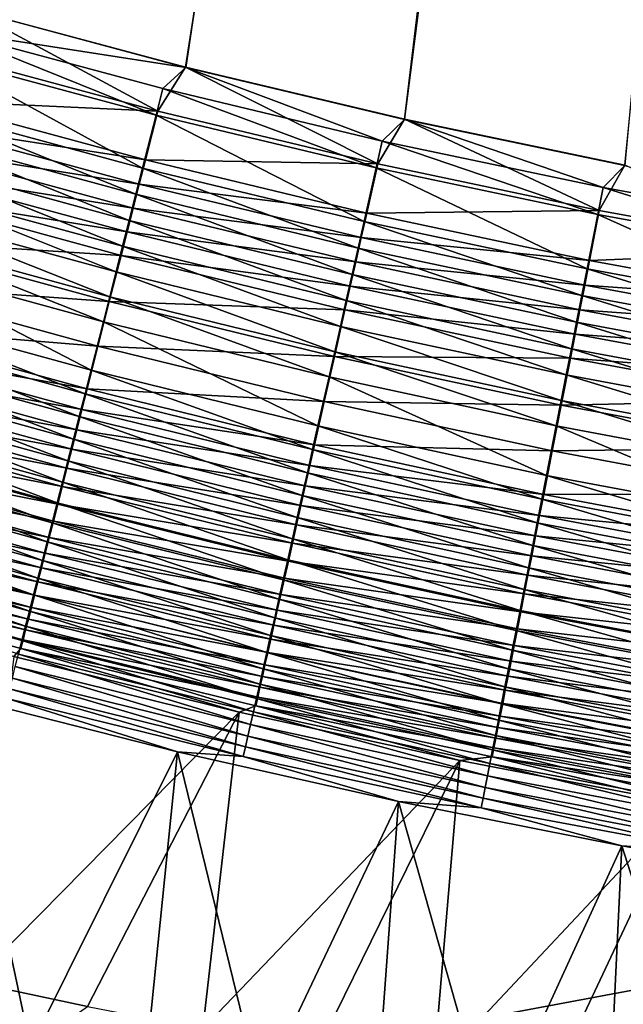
# Model space of a CAD drawing. Header units: metres. Extents: x 0 to 1400, y -1400 to 0.
# Tile 64 of 256: x 552 to 584, y -1188 to -1135. Entities that reach past the tile are written whole.
import ezdxf

# ---------------------------------------------------------------- set-up
doc = ezdxf.new("R2010")
doc.units = ezdxf.units.M

msp = doc.modelspace()

# ---------------------------------------------------------------- linework, layer by layer
at = {"layer": 'None'}
for points in [[(548.918823, -1134.357056, -500.477753), (560.711853, -1137.509033, -500.477753), (627.612122, -711.903931, -500.477753)], [(560.718201, -1137.519531, -503.477753), (548.928528, -1134.362915, -503.477753), (624.214722, -711.682922, -503.477753)], [(627.612122, -711.903931, -500.477753), (560.711853, -1137.509033, -500.477753), (572.588623, -1140.332764, -500.477753)], [(624.214722, -711.682922, -503.477753), (572.591492, -1140.344971, -503.477753), (560.718201, -1137.519531, -503.477753)], [(572.588623, -1140.332764, -500.477753), (584.539551, -1142.827271, -500.477753), (627.612122, -711.903931, -500.477753)], [(584.539307, -1142.837402, -503.477753), (572.591492, -1140.344971, -503.477753), (624.214722, -711.682922, -503.477753)], [(559.200439, -1139.894043, -500.370422), (548.918823, -1134.357056, -500.477753), (547.353699, -1136.705688, -500.371521)], [(548.928528, -1134.362915, -503.477753), (560.718201, -1137.519531, -503.477753), (547.666809, -1135.494629, -503.449219)], [(560.711853, -1137.509033, -500.477753), (548.918823, -1134.357056, -500.477753), (559.200439, -1139.894043, -500.370422)], [(559.110962, -1140.109985, -503.361267), (547.261047, -1136.918335, -503.362457), (547.666809, -1135.494629, -503.449219)], [(547.666809, -1135.494629, -503.449219), (560.718201, -1137.519531, -503.477753), (559.478455, -1138.668457, -503.448914)], [(559.110962, -1140.109985, -503.361267), (547.666809, -1135.494629, -503.449219), (559.478455, -1138.668457, -503.448914)], [(547.353699, -1136.705688, -500.371521), (546.610413, -1139.319092, -500.052094), (559.200439, -1139.894043, -500.370422)], [(558.378601, -1142.9823, -503.010895), (546.452393, -1139.755249, -503.015656), (547.261047, -1136.918335, -503.362457)], [(558.378601, -1142.9823, -503.010895), (547.261047, -1136.918335, -503.362457), (559.110962, -1140.109985, -503.361267)], [(571.139343, -1142.754883, -500.369263), (560.711853, -1137.509033, -500.477753), (559.200439, -1139.894043, -500.370422)], [(560.718201, -1137.519531, -503.477753), (571.381531, -1141.515625, -503.448608), (559.478455, -1138.668457, -503.448914)], [(572.588623, -1140.332764, -500.477753), (560.711853, -1137.509033, -500.477753), (571.139343, -1142.754883, -500.369263)], [(560.718201, -1137.519531, -503.477753), (572.591492, -1140.344971, -503.477753), (571.381531, -1141.515625, -503.448608)], [(571.052795, -1142.974243, -503.359985), (559.110962, -1140.109985, -503.361267), (559.478455, -1138.668457, -503.448914)], [(559.478455, -1138.668457, -503.448914), (571.381531, -1141.515625, -503.448608), (571.052795, -1142.974243, -503.359985)], [(546.610413, -1139.319092, -500.052094), (546.241516, -1140.616333, -499.813202), (558.527527, -1142.540161, -500.047699)], [(546.610413, -1139.319092, -500.052094), (558.527527, -1142.540161, -500.047699), (559.200439, -1139.894043, -500.370422)], [(546.452393, -1139.755249, -503.015656), (558.015076, -1144.407959, -502.748901), (546.051025, -1141.163452, -502.756317)], [(558.015076, -1144.407959, -502.748901), (546.452393, -1139.755249, -503.015656), (558.378601, -1142.9823, -503.010895)], [(559.200439, -1139.894043, -500.370422), (558.527527, -1142.540161, -500.047699), (571.139343, -1142.754883, -500.369263)], [(570.397827, -1145.880615, -503.00589), (558.378601, -1142.9823, -503.010895), (559.110962, -1140.109985, -503.361267)], [(570.397827, -1145.880615, -503.00589), (559.110962, -1140.109985, -503.361267), (571.052795, -1142.974243, -503.359985)], [(583.1604, -1145.287842, -500.368073), (572.588623, -1140.332764, -500.477753), (571.139343, -1142.754883, -500.369263)], [(572.591492, -1140.344971, -503.477753), (583.366089, -1144.035889, -503.448242), (571.381531, -1141.515625, -503.448608)], [(584.539551, -1142.827271, -500.477753), (572.588623, -1140.332764, -500.477753), (583.1604, -1145.287842, -500.368073)], [(572.591492, -1140.344971, -503.477753), (584.539307, -1142.837402, -503.477753), (583.366089, -1144.035889, -503.448242)], [(545.875305, -1141.904053, -499.521942), (558.193481, -1143.853394, -499.806366), (546.241516, -1140.616333, -499.813202)], [(546.241516, -1140.616333, -499.813202), (558.193481, -1143.853394, -499.806366), (558.527527, -1142.540161, -500.047699)], [(546.051025, -1141.163452, -502.756317), (557.654297, -1145.82312, -502.429504), (545.652527, -1142.561401, -502.440125)], [(546.051025, -1141.163452, -502.756317), (558.015076, -1144.407959, -502.748901), (557.654297, -1145.82312, -502.429504)], [(571.381531, -1141.515625, -503.448608), (583.076721, -1145.510864, -503.358673), (571.052795, -1142.974243, -503.359985)], [(571.381531, -1141.515625, -503.448608), (583.366089, -1144.035889, -503.448242), (583.076721, -1145.510864, -503.358673)], [(545.512451, -1143.179932, -499.17868), (557.861938, -1145.156982, -499.512177), (545.875305, -1141.904053, -499.521942)], [(545.875305, -1141.904053, -499.521942), (557.861938, -1145.156982, -499.512177), (558.193481, -1143.853394, -499.806366)], [(545.652527, -1142.561401, -502.440125), (557.296814, -1147.225098, -502.053009), (545.257751, -1143.946411, -502.067413)], [(545.652527, -1142.561401, -502.440125), (557.654297, -1145.82312, -502.429504), (557.296814, -1147.225098, -502.053009)], [(558.527527, -1142.540161, -500.047699), (558.193481, -1143.853394, -499.806366), (570.537659, -1145.432251, -500.043121)], [(558.527527, -1142.540161, -500.047699), (570.537659, -1145.432251, -500.043121), (571.139343, -1142.754883, -500.369263)], [(545.153564, -1144.44165, -498.783691), (557.533447, -1146.448486, -499.165405), (545.512451, -1143.179932, -499.17868)], [(545.512451, -1143.179932, -499.17868), (557.533447, -1146.448486, -499.165405), (557.861938, -1145.156982, -499.512177)], [(570.072754, -1147.322998, -502.741119), (558.015076, -1144.407959, -502.748901), (558.378601, -1142.9823, -503.010895)], [(570.072754, -1147.322998, -502.741119), (558.378601, -1142.9823, -503.010895), (570.397827, -1145.880615, -503.00589)], [(582.500122, -1148.449707, -503.000671), (570.397827, -1145.880615, -503.00589), (571.052795, -1142.974243, -503.359985)], [(571.139343, -1142.754883, -500.369263), (570.537659, -1145.432251, -500.043121), (583.1604, -1145.287842, -500.368073)], [(571.052795, -1142.974243, -503.359985), (583.076721, -1145.510864, -503.358673), (582.500122, -1148.449707, -503.000671)], [(595.253784, -1147.492188, -500.366852), (584.539551, -1142.827271, -500.477753), (583.1604, -1145.287842, -500.368073)], [(584.539307, -1142.837402, -503.477753), (595.422363, -1146.228882, -503.447906), (583.366089, -1144.035889, -503.448242)], [(545.257751, -1143.946411, -502.067413), (556.943298, -1148.611328, -501.619843), (544.86731, -1145.31604, -501.63858)], [(545.257751, -1143.946411, -502.067413), (557.296814, -1147.225098, -502.053009), (556.943298, -1148.611328, -501.619843)], [(557.861938, -1145.156982, -499.512177), (570.239014, -1146.760864, -499.799225), (558.193481, -1143.853394, -499.806366)], [(558.193481, -1143.853394, -499.806366), (570.239014, -1146.760864, -499.799225), (570.537659, -1145.432251, -500.043121)], [(583.366089, -1144.035889, -503.448242), (595.172791, -1147.719238, -503.357269), (583.076721, -1145.510864, -503.358673)], [(583.366089, -1144.035889, -503.448242), (595.422363, -1146.228882, -503.447906), (595.172791, -1147.719238, -503.357269)], [(544.450439, -1146.91394, -497.840698), (557.208618, -1147.725464, -498.766418), (545.153564, -1144.44165, -498.783691)], [(545.153564, -1144.44165, -498.783691), (557.208618, -1147.725464, -498.766418), (557.533447, -1146.448486, -499.165405)], [(558.015076, -1144.407959, -502.748901), (569.750122, -1148.754639, -502.418335), (557.654297, -1145.82312, -502.429504)], [(569.750122, -1148.754639, -502.418335), (558.015076, -1144.407959, -502.748901), (570.072754, -1147.322998, -502.741119)], [(556.594421, -1149.97937, -501.130432), (544.481934, -1146.667847, -501.154053), (544.86731, -1145.31604, -501.63858)], [(556.943298, -1148.611328, -501.619843), (556.594421, -1149.97937, -501.130432), (544.86731, -1145.31604, -501.63858)], [(557.533447, -1146.448486, -499.165405), (569.942566, -1148.079712, -499.501953), (557.861938, -1145.156982, -499.512177)], [(557.861938, -1145.156982, -499.512177), (569.942566, -1148.079712, -499.501953), (570.239014, -1146.760864, -499.799225)], [(570.537659, -1145.432251, -500.043121), (582.63092, -1147.994873, -500.038361), (583.1604, -1145.287842, -500.368073)], [(583.1604, -1145.287842, -500.368073), (582.63092, -1147.994873, -500.038361), (595.253784, -1147.492188, -500.366852)], [(557.654297, -1145.82312, -502.429504), (569.430481, -1150.172852, -502.037933), (557.296814, -1147.225098, -502.053009)], [(557.654297, -1145.82312, -502.429504), (569.750122, -1148.754639, -502.418335), (569.430481, -1150.172852, -502.037933)], [(582.213989, -1149.907959, -502.733002), (570.072754, -1147.322998, -502.741119), (570.397827, -1145.880615, -503.00589)], [(570.537659, -1145.432251, -500.043121), (570.239014, -1146.760864, -499.799225), (582.63092, -1147.994873, -500.038361)], [(582.213989, -1149.907959, -502.733002), (570.397827, -1145.880615, -503.00589), (582.500122, -1148.449707, -503.000671)], [(583.076721, -1145.510864, -503.358673), (594.675598, -1150.688843, -502.995239), (582.500122, -1148.449707, -503.000671)], [(583.076721, -1145.510864, -503.358673), (595.172791, -1147.719238, -503.357269), (594.675598, -1150.688843, -502.995239)], [(543.769958, -1149.306274, -496.69989), (556.572266, -1150.227051, -497.813995), (544.450439, -1146.91394, -497.840698)], [(556.250732, -1151.327026, -500.585754), (544.102234, -1147.999756, -500.614777), (544.481934, -1146.667847, -501.154053)], [(544.450439, -1146.91394, -497.840698), (556.572266, -1150.227051, -497.813995), (557.208618, -1147.725464, -498.766418)], [(544.481934, -1146.667847, -501.154053), (556.594421, -1149.97937, -501.130432), (556.250732, -1151.327026, -500.585754)], [(557.208618, -1147.725464, -498.766418), (569.648926, -1149.386108, -499.15155), (557.533447, -1146.448486, -499.165405)], [(557.533447, -1146.448486, -499.165405), (569.648926, -1149.386108, -499.15155), (569.942566, -1148.079712, -499.501953)], [(569.942566, -1148.079712, -499.501953), (582.368103, -1149.338257, -499.79184), (570.239014, -1146.760864, -499.799225)], [(570.239014, -1146.760864, -499.799225), (582.368103, -1149.338257, -499.79184), (582.63092, -1147.994873, -500.038361)], [(557.296814, -1147.225098, -502.053009), (569.114441, -1151.574951, -501.60022), (556.943298, -1148.611328, -501.619843)], [(557.296814, -1147.225098, -502.053009), (569.430481, -1150.172852, -502.037933), (569.114441, -1151.574951, -501.60022)], [(581.930054, -1151.355347, -502.406708), (569.750122, -1148.754639, -502.418335), (570.072754, -1147.322998, -502.741119)], [(581.930054, -1151.355347, -502.406708), (570.072754, -1147.322998, -502.741119), (582.213989, -1149.907959, -502.733002)], [(582.63092, -1147.994873, -500.038361), (594.797302, -1150.227661, -500.033447), (595.253784, -1147.492188, -500.366852)], [(555.58075, -1153.954102, -499.334869), (543.361816, -1150.596924, -499.37619), (544.102234, -1147.999756, -500.614777)], [(555.58075, -1153.954102, -499.334869), (544.102234, -1147.999756, -500.614777), (556.250732, -1151.327026, -500.585754)], [(556.572266, -1150.227051, -497.813995), (569.358643, -1150.677612, -498.748413), (557.208618, -1147.725464, -498.766418)], [(557.208618, -1147.725464, -498.766418), (569.358643, -1150.677612, -498.748413), (569.648926, -1149.386108, -499.15155)], [(582.63092, -1147.994873, -500.038361), (582.368103, -1149.338257, -499.79184), (594.797302, -1150.227661, -500.033447)], [(569.648926, -1149.386108, -499.15155), (582.1073, -1150.671509, -499.491302), (569.942566, -1148.079712, -499.501953)], [(569.942566, -1148.079712, -499.501953), (582.1073, -1150.671509, -499.491302), (582.368103, -1149.338257, -499.79184)], [(594.428894, -1152.162354, -502.724579), (582.213989, -1149.907959, -502.733002), (582.500122, -1148.449707, -503.000671)], [(582.500122, -1148.449707, -503.000671), (594.675598, -1150.688843, -502.995239), (594.428894, -1152.162354, -502.724579)], [(568.802551, -1152.958374, -501.105713), (556.594421, -1149.97937, -501.130432), (556.943298, -1148.611328, -501.619843)], [(569.114441, -1151.574951, -501.60022), (568.802551, -1152.958374, -501.105713), (556.943298, -1148.611328, -501.619843)], [(569.750122, -1148.754639, -502.418335), (581.648682, -1152.78894, -502.022186), (569.430481, -1150.172852, -502.037933)], [(581.648682, -1152.78894, -502.022186), (569.750122, -1148.754639, -502.418335), (581.930054, -1151.355347, -502.406708)], [(543.116089, -1151.604858, -495.369141), (555.956604, -1152.646851, -496.661896), (543.769958, -1149.306274, -496.69989)], [(543.769958, -1149.306274, -496.69989), (555.956604, -1152.646851, -496.661896), (556.572266, -1150.227051, -497.813995)], [(569.358643, -1150.677612, -498.748413), (581.848938, -1151.992065, -499.137146), (569.648926, -1149.386108, -499.15155)], [(569.648926, -1149.386108, -499.15155), (581.848938, -1151.992065, -499.137146), (582.1073, -1150.671509, -499.491302)], [(582.1073, -1150.671509, -499.491302), (594.57074, -1151.584961, -499.78418), (582.368103, -1149.338257, -499.79184)], [(582.368103, -1149.338257, -499.79184), (594.57074, -1151.584961, -499.78418), (594.797302, -1150.227661, -500.033447)], [(556.594421, -1149.97937, -501.130432), (568.495361, -1154.321045, -500.555359), (556.250732, -1151.327026, -500.585754)], [(568.495361, -1154.321045, -500.555359), (556.594421, -1149.97937, -501.130432), (568.802551, -1152.958374, -501.105713)], [(569.430481, -1150.172852, -502.037933), (581.370605, -1154.206055, -501.579773), (569.114441, -1151.574951, -501.60022)], [(569.430481, -1150.172852, -502.037933), (581.648682, -1152.78894, -502.022186), (581.370605, -1154.206055, -501.579773)], [(594.184021, -1153.624512, -502.394653), (581.930054, -1151.355347, -502.406708), (582.213989, -1149.907959, -502.733002)], [(594.184021, -1153.624512, -502.394653), (582.213989, -1149.907959, -502.733002), (594.428894, -1152.162354, -502.724579)], [(555.255371, -1155.229614, -498.630859), (543.002197, -1151.858276, -498.679016), (543.361816, -1150.596924, -499.37619)], [(555.255371, -1155.229614, -498.630859), (543.361816, -1150.596924, -499.37619), (555.58075, -1153.954102, -499.334869)], [(555.956604, -1152.646851, -496.661896), (568.789978, -1153.207153, -497.786072), (556.572266, -1150.227051, -497.813995)], [(556.572266, -1150.227051, -497.813995), (568.789978, -1153.207153, -497.786072), (569.358643, -1150.677612, -498.748413)], [(568.789978, -1153.207153, -497.786072), (581.593506, -1153.297485, -498.729675), (569.358643, -1150.677612, -498.748413)], [(569.358643, -1150.677612, -498.748413), (581.593506, -1153.297485, -498.729675), (581.848938, -1151.992065, -499.137146)], [(581.848938, -1151.992065, -499.137146), (594.345947, -1152.931885, -499.480316), (582.1073, -1150.671509, -499.491302)], [(582.1073, -1150.671509, -499.491302), (594.345947, -1152.931885, -499.480316), (594.57074, -1151.584961, -499.78418)], [(542.800293, -1152.714844, -494.634949), (555.365295, -1154.970947, -495.318115), (543.116089, -1151.604858, -495.369141)], [(543.116089, -1151.604858, -495.369141), (555.365295, -1154.970947, -495.318115), (555.956604, -1152.646851, -496.661896)], [(567.896667, -1156.97644, -499.291626), (555.58075, -1153.954102, -499.334869), (556.250732, -1151.327026, -500.585754)], [(556.250732, -1151.327026, -500.585754), (568.495361, -1154.321045, -500.555359), (567.896667, -1156.97644, -499.291626)], [(581.096191, -1155.604126, -501.079956), (568.802551, -1152.958374, -501.105713), (569.114441, -1151.574951, -501.60022)], [(581.370605, -1154.206055, -501.579773), (581.096191, -1155.604126, -501.079956), (569.114441, -1151.574951, -501.60022)], [(593.941528, -1155.072754, -502.005859), (581.648682, -1152.78894, -502.022186), (581.930054, -1151.355347, -502.406708)], [(593.941528, -1155.072754, -502.005859), (581.930054, -1151.355347, -502.406708), (594.184021, -1153.624512, -502.394653)], [(554.937134, -1156.477173, -497.875854), (542.65033, -1153.092285, -497.931335), (543.002197, -1151.858276, -498.679016)], [(554.937134, -1156.477173, -497.875854), (543.002197, -1151.858276, -498.679016), (555.255371, -1155.229614, -498.630859)], [(581.593506, -1153.297485, -498.729675), (594.123291, -1154.265869, -499.122253), (581.848938, -1151.992065, -499.137146)], [(581.848938, -1151.992065, -499.137146), (594.123291, -1154.265869, -499.122253), (594.345947, -1152.931885, -499.480316)], [(542.492615, -1153.796265, -493.856201), (555.079834, -1156.092651, -494.576843), (542.800293, -1152.714844, -494.634949)], [(542.800293, -1152.714844, -494.634949), (555.079834, -1156.092651, -494.576843), (555.365295, -1154.970947, -495.318115)], [(555.365295, -1154.970947, -495.318115), (568.23999, -1155.653076, -496.622162), (555.956604, -1152.646851, -496.661896)], [(555.956604, -1152.646851, -496.661896), (568.23999, -1155.653076, -496.622162), (568.789978, -1153.207153, -497.786072)], [(581.648682, -1152.78894, -502.022186), (593.701782, -1156.50415, -501.558563), (581.370605, -1154.206055, -501.579773)], [(593.701782, -1156.50415, -501.558563), (581.648682, -1152.78894, -502.022186), (593.941528, -1155.072754, -502.005859)], [(554.626404, -1157.694946, -497.071014), (542.306763, -1154.297363, -497.134186), (542.65033, -1153.092285, -497.931335)], [(554.626404, -1157.694946, -497.071014), (542.65033, -1153.092285, -497.931335), (554.937134, -1156.477173, -497.875854)], [(568.23999, -1155.653076, -496.622162), (581.093384, -1155.853516, -497.75708), (568.789978, -1153.207153, -497.786072)], [(580.825928, -1156.980957, -500.523743), (568.495361, -1154.321045, -500.555359), (568.802551, -1152.958374, -501.105713)], [(568.789978, -1153.207153, -497.786072), (581.093384, -1155.853516, -497.75708), (581.593506, -1153.297485, -498.729675)], [(580.825928, -1156.980957, -500.523743), (568.802551, -1152.958374, -501.105713), (581.096191, -1155.604126, -501.079956)], [(581.093384, -1155.853516, -497.75708), (593.903198, -1155.584473, -498.710297), (581.593506, -1153.297485, -498.729675)], [(581.593506, -1153.297485, -498.729675), (593.903198, -1155.584473, -498.710297), (594.123291, -1154.265869, -499.122253)], [(542.492615, -1153.796265, -493.856201), (542.193542, -1154.847412, -493.033905), (554.801758, -1157.185181, -493.790649)], [(542.492615, -1153.796265, -493.856201), (554.801758, -1157.185181, -493.790649), (555.079834, -1156.092651, -494.576843)], [(542.306763, -1154.297363, -497.134186), (554.323792, -1158.881104, -496.217377), (541.971985, -1155.471313, -496.288635)], [(554.323792, -1158.881104, -496.217377), (542.306763, -1154.297363, -497.134186), (554.626404, -1157.694946, -497.071014)], [(567.606018, -1158.265259, -498.580444), (555.255371, -1155.229614, -498.630859), (555.58075, -1153.954102, -499.334869)], [(567.606018, -1158.265259, -498.580444), (555.58075, -1153.954102, -499.334869), (567.896667, -1156.97644, -499.291626)], [(568.495361, -1154.321045, -500.555359), (580.299377, -1159.663208, -499.246643), (567.896667, -1156.97644, -499.291626)], [(580.299377, -1159.663208, -499.246643), (568.495361, -1154.321045, -500.555359), (580.825928, -1156.980957, -500.523743)], [(593.465271, -1157.915894, -501.053253), (581.096191, -1155.604126, -501.079956), (581.370605, -1154.206055, -501.579773)], [(593.701782, -1156.50415, -501.558563), (593.465271, -1157.915894, -501.053253), (581.370605, -1154.206055, -501.579773)], [(542.193542, -1154.847412, -493.033905), (541.903503, -1155.866821, -492.169434), (554.531555, -1158.246826, -492.960571)], [(542.193542, -1154.847412, -493.033905), (554.531555, -1158.246826, -492.960571), (554.801758, -1157.185181, -493.790649)], [(555.079834, -1156.092651, -494.576843), (567.711914, -1158.001221, -495.264801), (555.365295, -1154.970947, -495.318115)], [(555.365295, -1154.970947, -495.318115), (567.711914, -1158.001221, -495.264801), (568.23999, -1155.653076, -496.622162)], [(554.029663, -1160.033691, -495.316101), (541.646545, -1156.612427, -495.395844), (541.971985, -1155.471313, -496.288635)], [(541.971985, -1155.471313, -496.288635), (554.323792, -1158.881104, -496.217377), (554.029663, -1160.033691, -495.316101)], [(567.321777, -1159.525513, -497.817841), (554.937134, -1156.477173, -497.875854), (555.255371, -1155.229614, -498.630859)], [(567.321777, -1159.525513, -497.817841), (555.255371, -1155.229614, -498.630859), (567.606018, -1158.265259, -498.580444)], [(541.903503, -1155.866821, -492.169434), (541.622803, -1156.853149, -491.26413), (554.269531, -1159.276123, -492.087982)], [(541.903503, -1155.866821, -492.169434), (554.269531, -1159.276123, -492.087982), (554.531555, -1158.246826, -492.960571)], [(567.711914, -1158.001221, -495.264801), (580.609802, -1158.324219, -496.580872), (568.23999, -1155.653076, -496.622162)], [(568.23999, -1155.653076, -496.622162), (580.609802, -1158.324219, -496.580872), (581.093384, -1155.853516, -497.75708)], [(580.609802, -1158.324219, -496.580872), (593.47229, -1158.165527, -497.727051), (581.093384, -1155.853516, -497.75708)], [(593.232361, -1159.306152, -500.490967), (580.825928, -1156.980957, -500.523743), (581.096191, -1155.604126, -501.079956)], [(581.093384, -1155.853516, -497.75708), (593.47229, -1158.165527, -497.727051), (593.903198, -1155.584473, -498.710297)], [(593.232361, -1159.306152, -500.490967), (581.096191, -1155.604126, -501.079956), (593.465271, -1157.915894, -501.053253)], [(567.044312, -1160.755493, -497.004944), (554.626404, -1157.694946, -497.071014), (554.937134, -1156.477173, -497.875854)], [(554.801758, -1157.185181, -493.790649), (567.457092, -1159.134033, -494.516144), (555.079834, -1156.092651, -494.576843)], [(567.044312, -1160.755493, -497.004944), (554.937134, -1156.477173, -497.875854), (567.321777, -1159.525513, -497.817841)], [(555.079834, -1156.092651, -494.576843), (567.457092, -1159.134033, -494.516144), (567.711914, -1158.001221, -495.264801)], [(553.744507, -1161.151123, -494.368622), (541.330872, -1157.719238, -494.457214), (541.646545, -1156.612427, -495.395844)], [(541.622803, -1156.853149, -491.26413), (541.351929, -1157.804932, -490.319397), (554.016113, -1160.271484, -491.174286)], [(541.622803, -1156.853149, -491.26413), (554.016113, -1160.271484, -491.174286), (554.269531, -1159.276123, -492.087982)], [(553.744507, -1161.151123, -494.368622), (541.646545, -1156.612427, -495.395844), (554.029663, -1160.033691, -495.316101)], [(580.043823, -1160.964478, -498.528015), (567.606018, -1158.265259, -498.580444), (567.896667, -1156.97644, -499.291626)], [(567.896667, -1156.97644, -499.291626), (580.299377, -1159.663208, -499.246643), (580.043823, -1160.964478, -498.528015)], [(592.778687, -1162.013428, -499.200043), (580.299377, -1159.663208, -499.246643), (580.825928, -1156.980957, -500.523743)], [(592.778687, -1162.013428, -499.200043), (580.825928, -1156.980957, -500.523743), (593.232361, -1159.306152, -500.490967)], [(554.801758, -1157.185181, -493.790649), (554.531555, -1158.246826, -492.960571), (567.208984, -1160.236938, -493.722137)], [(554.801758, -1157.185181, -493.790649), (567.208984, -1160.236938, -493.722137), (567.457092, -1159.134033, -494.516144)], [(553.468628, -1162.231689, -493.376526), (541.025452, -1158.790039, -493.474243), (541.330872, -1157.719238, -494.457214)], [(541.351929, -1157.804932, -490.319397), (541.091309, -1158.720703, -489.336609), (553.771667, -1161.231445, -490.220886)], [(553.468628, -1162.231689, -493.376526), (541.330872, -1157.719238, -494.457214), (553.744507, -1161.151123, -494.368622)], [(541.351929, -1157.804932, -490.319397), (553.771667, -1161.231445, -490.220886), (554.016113, -1160.271484, -491.174286)], [(566.77417, -1161.952881, -496.142853), (554.323792, -1158.881104, -496.217377), (554.626404, -1157.694946, -497.071014)], [(566.77417, -1161.952881, -496.142853), (554.626404, -1157.694946, -497.071014), (567.044312, -1160.755493, -497.004944)], [(567.457092, -1159.134033, -494.516144), (580.145691, -1160.694702, -495.209381), (567.711914, -1158.001221, -495.264801)], [(567.711914, -1158.001221, -495.264801), (580.145691, -1160.694702, -495.209381), (580.609802, -1158.324219, -496.580872)], [(580.609802, -1158.324219, -496.580872), (593.055847, -1160.659302, -496.538147), (593.47229, -1158.165527, -497.727051)], [(541.091309, -1158.720703, -489.336609), (540.841248, -1159.598999, -488.317139), (553.536499, -1162.154785, -489.229187)], [(541.091309, -1158.720703, -489.336609), (553.536499, -1162.154785, -489.229187), (553.771667, -1161.231445, -490.220886)], [(554.531555, -1158.246826, -492.960571), (554.269531, -1159.276123, -492.087982), (566.967896, -1161.30835, -492.883942)], [(554.531555, -1158.246826, -492.960571), (566.967896, -1161.30835, -492.883942), (567.208984, -1160.236938, -493.722137)], [(579.793945, -1162.236694, -497.757507), (567.321777, -1159.525513, -497.817841), (567.606018, -1158.265259, -498.580444)], [(579.793945, -1162.236694, -497.757507), (567.606018, -1158.265259, -498.580444), (580.043823, -1160.964478, -498.528015)], [(580.145691, -1160.694702, -495.209381), (593.055847, -1160.659302, -496.538147), (580.609802, -1158.324219, -496.580872)], [(553.202515, -1163.274048, -492.341309), (540.730713, -1159.823364, -492.448456), (541.025452, -1158.790039, -493.474243)], [(553.202515, -1163.274048, -492.341309), (541.025452, -1158.790039, -493.474243), (553.468628, -1162.231689, -493.376526)], [(554.323792, -1158.881104, -496.217377), (566.511719, -1163.116089, -495.232727), (554.029663, -1160.033691, -495.316101)], [(566.511719, -1163.116089, -495.232727), (554.323792, -1158.881104, -496.217377), (566.77417, -1161.952881, -496.142853)], [(567.208984, -1160.236938, -493.722137), (579.921814, -1161.837891, -494.453003), (567.457092, -1159.134033, -494.516144)], [(567.457092, -1159.134033, -494.516144), (579.921814, -1161.837891, -494.453003), (580.145691, -1160.694702, -495.209381)], [(540.841248, -1159.598999, -488.317139), (540.602295, -1160.438477, -487.26239), (553.311096, -1163.039795, -488.200623)], [(540.841248, -1159.598999, -488.317139), (553.311096, -1163.039795, -488.200623), (553.536499, -1162.154785, -489.229187)], [(554.269531, -1159.276123, -492.087982), (554.016113, -1160.271484, -491.174286), (566.734192, -1162.34668, -492.002869)], [(554.269531, -1159.276123, -492.087982), (566.734192, -1162.34668, -492.002869), (566.967896, -1161.30835, -492.883942)], [(579.55011, -1163.477783, -496.936249), (567.044312, -1160.755493, -497.004944), (567.321777, -1159.525513, -497.817841)], [(579.55011, -1163.477783, -496.936249), (567.321777, -1159.525513, -497.817841), (579.793945, -1162.236694, -497.757507)], [(580.299377, -1159.663208, -499.246643), (592.558533, -1163.326538, -498.473755), (580.043823, -1160.964478, -498.528015)], [(592.558533, -1163.326538, -498.473755), (580.299377, -1159.663208, -499.246643), (592.778687, -1162.013428, -499.200043)], [(552.946594, -1164.276367, -491.264526), (540.447021, -1160.817627, -491.381348), (540.730713, -1159.823364, -492.448456)], [(552.946594, -1164.276367, -491.264526), (540.730713, -1159.823364, -492.448456), (553.202515, -1163.274048, -492.341309)], [(566.257324, -1164.243286, -494.276062), (553.744507, -1161.151123, -494.368622), (554.029663, -1160.033691, -495.316101)], [(554.016113, -1160.271484, -491.174286), (553.771667, -1161.231445, -490.220886), (566.508301, -1163.350342, -491.080383)], [(554.016113, -1160.271484, -491.174286), (566.508301, -1163.350342, -491.080383), (566.734192, -1162.34668, -492.002869)], [(554.029663, -1160.033691, -495.316101), (566.511719, -1163.116089, -495.232727), (566.257324, -1164.243286, -494.276062)], [(567.208984, -1160.236938, -493.722137), (566.967896, -1161.30835, -492.883942), (579.703857, -1162.950562, -493.65094)], [(567.208984, -1160.236938, -493.722137), (579.703857, -1162.950562, -493.65094), (579.921814, -1161.837891, -494.453003)], [(540.447021, -1160.817627, -491.381348), (552.701172, -1165.237305, -490.147675), (540.174988, -1161.77124, -490.274414)], [(540.602295, -1160.438477, -487.26239), (540.374695, -1161.237671, -486.173737), (553.095703, -1163.88501, -487.136597)], [(552.701172, -1165.237305, -490.147675), (540.447021, -1160.817627, -491.381348), (552.946594, -1164.276367, -491.264526)], [(540.602295, -1160.438477, -487.26239), (553.095703, -1163.88501, -487.136597), (553.311096, -1163.039795, -488.200623)], [(579.312744, -1164.685791, -496.065369), (566.77417, -1161.952881, -496.142853), (567.044312, -1160.755493, -497.004944)], [(579.312744, -1164.685791, -496.065369), (567.044312, -1160.755493, -497.004944), (579.55011, -1163.477783, -496.936249)], [(579.921814, -1161.837891, -494.453003), (592.656311, -1163.050903, -495.152039), (580.145691, -1160.694702, -495.209381)], [(580.145691, -1160.694702, -495.209381), (592.656311, -1163.050903, -495.152039), (593.055847, -1160.659302, -496.538147)], [(540.374695, -1161.237671, -486.173737), (540.158997, -1161.995239, -485.052734), (552.890747, -1164.689209, -486.038513)], [(540.374695, -1161.237671, -486.173737), (552.890747, -1164.689209, -486.038513), (553.095703, -1163.88501, -487.136597)], [(566.011292, -1165.333008, -493.274414), (553.468628, -1162.231689, -493.376526), (553.744507, -1161.151123, -494.368622)], [(553.771667, -1161.231445, -490.220886), (553.536499, -1162.154785, -489.229187), (566.290466, -1164.317871, -490.11795)], [(566.011292, -1165.333008, -493.274414), (553.744507, -1161.151123, -494.368622), (566.257324, -1164.243286, -494.276062)], [(553.771667, -1161.231445, -490.220886), (566.290466, -1164.317871, -490.11795), (566.508301, -1163.350342, -491.080383)], [(566.967896, -1161.30835, -492.883942), (566.734192, -1162.34668, -492.002869), (579.492188, -1164.031006, -492.80426)], [(566.967896, -1161.30835, -492.883942), (579.492188, -1164.031006, -492.80426), (579.703857, -1162.950562, -493.65094)], [(592.343384, -1164.609863, -497.695038), (579.793945, -1162.236694, -497.757507), (580.043823, -1160.964478, -498.528015)], [(580.043823, -1160.964478, -498.528015), (592.558533, -1163.326538, -498.473755), (592.343384, -1164.609863, -497.695038)], [(552.466736, -1166.155029, -488.99231), (539.914856, -1162.682617, -489.12915), (540.174988, -1161.77124, -490.274414)], [(540.174988, -1161.77124, -490.274414), (552.701172, -1165.237305, -490.147675), (552.466736, -1166.155029, -488.99231)], [(579.703857, -1162.950562, -493.65094), (592.463623, -1164.203735, -494.387726), (579.921814, -1161.837891, -494.453003)], [(579.921814, -1161.837891, -494.453003), (592.463623, -1164.203735, -494.387726), (592.656311, -1163.050903, -495.152039)], [(540.158997, -1161.995239, -485.052734), (539.955383, -1162.710083, -483.901428), (552.696594, -1165.450806, -484.907928)], [(540.158997, -1161.995239, -485.052734), (552.696594, -1165.450806, -484.907928), (552.890747, -1164.689209, -486.038513)], [(565.774109, -1166.383545, -492.22937), (553.202515, -1163.274048, -492.341309), (553.468628, -1162.231689, -493.376526)], [(553.536499, -1162.154785, -489.229187), (553.311096, -1163.039795, -488.200623), (566.080994, -1165.247803, -489.116974)], [(565.774109, -1166.383545, -492.22937), (553.468628, -1162.231689, -493.376526), (566.011292, -1165.333008, -493.274414)], [(553.536499, -1162.154785, -489.229187), (566.080994, -1165.247803, -489.116974), (566.290466, -1164.317871, -490.11795)], [(566.734192, -1162.34668, -492.002869), (566.508301, -1163.350342, -491.080383), (579.287109, -1165.077637, -491.914398)], [(579.082214, -1165.858887, -495.146027), (566.511719, -1163.116089, -495.232727), (566.77417, -1161.952881, -496.142853)], [(566.734192, -1162.34668, -492.002869), (579.287109, -1165.077637, -491.914398), (579.492188, -1164.031006, -492.80426)], [(579.082214, -1165.858887, -495.146027), (566.77417, -1161.952881, -496.142853), (579.312744, -1164.685791, -496.065369)], [(592.133484, -1165.861328, -496.865143), (579.55011, -1163.477783, -496.936249), (579.793945, -1162.236694, -497.757507)], [(592.133484, -1165.861328, -496.865143), (579.793945, -1162.236694, -497.757507), (592.343384, -1164.609863, -497.695038)], [(552.243652, -1167.028198, -487.799927), (539.667236, -1163.550415, -487.947052), (539.914856, -1162.682617, -489.12915)], [(539.955383, -1162.710083, -483.901428), (539.764221, -1163.381104, -482.722046), (552.51355, -1166.168701, -483.746979)], [(552.243652, -1167.028198, -487.799927), (539.914856, -1162.682617, -489.12915), (552.466736, -1166.155029, -488.99231)], [(539.955383, -1162.710083, -483.901428), (552.51355, -1166.168701, -483.746979), (552.696594, -1165.450806, -484.907928)], [(579.703857, -1162.950562, -493.65094), (579.492188, -1164.031006, -492.80426), (592.276123, -1165.325317, -493.577271)], [(579.703857, -1162.950562, -493.65094), (592.276123, -1165.325317, -493.577271), (592.463623, -1164.203735, -494.387726)], [(539.764221, -1163.381104, -482.722046), (539.585754, -1164.007324, -481.516876), (552.341797, -1166.841919, -482.557922)], [(539.764221, -1163.381104, -482.722046), (552.341797, -1166.841919, -482.557922), (552.51355, -1166.168701, -483.746979)], [(565.546082, -1167.393188, -491.142487), (552.946594, -1164.276367, -491.264526), (553.202515, -1163.274048, -492.341309)], [(553.311096, -1163.039795, -488.200623), (553.095703, -1163.88501, -487.136597), (565.88031, -1166.138794, -488.078888)], [(565.546082, -1167.393188, -491.142487), (553.202515, -1163.274048, -492.341309), (565.774109, -1166.383545, -492.22937)], [(553.311096, -1163.039795, -488.200623), (565.88031, -1166.138794, -488.078888), (566.080994, -1165.247803, -489.116974)], [(566.511719, -1163.116089, -495.232727), (578.858887, -1166.995117, -494.17981), (566.257324, -1164.243286, -494.276062)], [(566.508301, -1163.350342, -491.080383), (566.290466, -1164.317871, -490.11795), (579.088867, -1166.088867, -490.982819)], [(566.508301, -1163.350342, -491.080383), (579.088867, -1166.088867, -490.982819), (579.287109, -1165.077637, -491.914398)], [(578.858887, -1166.995117, -494.17981), (566.511719, -1163.116089, -495.232727), (579.082214, -1165.858887, -495.146027)], [(591.929199, -1167.079102, -495.985168), (579.312744, -1164.685791, -496.065369), (579.55011, -1163.477783, -496.936249)], [(591.929199, -1167.079102, -495.985168), (579.55011, -1163.477783, -496.936249), (592.133484, -1165.861328, -496.865143)], [(539.420288, -1164.587646, -480.288055), (552.181641, -1167.46936, -481.343048), (539.585754, -1164.007324, -481.516876)], [(552.032288, -1167.855103, -486.572296), (539.432434, -1164.372925, -486.729797), (539.667236, -1163.550415, -487.947052)], [(539.585754, -1164.007324, -481.516876), (552.181641, -1167.46936, -481.343048), (552.341797, -1166.841919, -482.557922)], [(552.032288, -1167.855103, -486.572296), (539.667236, -1163.550415, -487.947052), (552.243652, -1167.028198, -487.799927)], [(553.095703, -1163.88501, -487.136597), (552.890747, -1164.689209, -486.038513), (565.68866, -1166.989136, -487.005188)], [(553.095703, -1163.88501, -487.136597), (565.68866, -1166.989136, -487.005188), (565.88031, -1166.138794, -488.078888)], [(579.492188, -1164.031006, -492.80426), (579.287109, -1165.077637, -491.914398), (592.094116, -1166.414063, -492.721863)], [(579.492188, -1164.031006, -492.80426), (592.094116, -1166.414063, -492.721863), (592.276123, -1165.325317, -493.577271)], [(539.432434, -1164.372925, -486.729797), (551.833008, -1168.634644, -485.311646), (539.210876, -1165.149048, -485.479645)], [(552.033325, -1168.050171, -480.104584), (539.420288, -1164.587646, -480.288055), (539.268188, -1165.121094, -479.037903)], [(552.181641, -1167.46936, -481.343048), (539.420288, -1164.587646, -480.288055), (552.033325, -1168.050171, -480.104584)], [(551.833008, -1168.634644, -485.311646), (539.432434, -1164.372925, -486.729797), (552.032288, -1167.855103, -486.572296)], [(565.327576, -1168.360474, -490.01532), (552.701172, -1165.237305, -490.147675), (552.946594, -1164.276367, -491.264526)], [(565.327576, -1168.360474, -490.01532), (552.946594, -1164.276367, -491.264526), (565.546082, -1167.393188, -491.142487)], [(578.643005, -1168.093018, -493.168304), (566.011292, -1165.333008, -493.274414), (566.257324, -1164.243286, -494.276062)], [(566.290466, -1164.317871, -490.11795), (566.080994, -1165.247803, -489.116974), (578.897827, -1167.063232, -490.010956)], [(566.257324, -1164.243286, -494.276062), (578.858887, -1166.995117, -494.17981), (578.643005, -1168.093018, -493.168304)], [(566.290466, -1164.317871, -490.11795), (578.897827, -1167.063232, -490.010956), (579.088867, -1166.088867, -490.982819)], [(539.268188, -1165.121094, -479.037903), (539.129639, -1165.606689, -477.768555), (551.897217, -1168.583008, -478.844849)], [(539.210876, -1165.149048, -485.479645), (551.833008, -1168.634644, -485.311646), (551.646057, -1169.365601, -484.020477)], [(551.897217, -1168.583008, -478.844849), (552.033325, -1168.050171, -480.104584), (539.268188, -1165.121094, -479.037903)], [(552.890747, -1164.689209, -486.038513), (552.696594, -1165.450806, -484.907928), (565.50647, -1167.797485, -485.897247)], [(552.890747, -1164.689209, -486.038513), (565.50647, -1167.797485, -485.897247), (565.68866, -1166.989136, -487.005188)], [(591.730896, -1168.261108, -495.056366), (579.082214, -1165.858887, -495.146027), (579.312744, -1164.685791, -496.065369)], [(579.287109, -1165.077637, -491.914398), (579.088867, -1166.088867, -490.982819), (591.917786, -1167.468262, -491.822906)], [(579.287109, -1165.077637, -491.914398), (591.917786, -1167.468262, -491.822906), (592.094116, -1166.414063, -492.721863)], [(591.730896, -1168.261108, -495.056366), (579.312744, -1164.685791, -496.065369), (591.929199, -1167.079102, -495.985168)], [(539.129639, -1165.606689, -477.768555), (551.397644, -1169.499756, -476.286163), (551.773438, -1169.067017, -477.566071)], [(539.129639, -1165.606689, -477.768555), (551.773438, -1169.067017, -477.566071), (551.897217, -1168.583008, -478.844849)], [(552.701172, -1165.237305, -490.147675), (565.118896, -1169.283813, -488.849426), (552.466736, -1166.155029, -488.99231)], [(552.696594, -1165.450806, -484.907928), (552.51355, -1166.168701, -483.746979), (565.333923, -1168.562378, -484.756714)], [(552.696594, -1165.450806, -484.907928), (565.333923, -1168.562378, -484.756714), (565.50647, -1167.797485, -485.897247)], [(565.118896, -1169.283813, -488.849426), (552.701172, -1165.237305, -490.147675), (565.327576, -1168.360474, -490.01532)], [(578.434937, -1169.150879, -492.113037), (565.774109, -1166.383545, -492.22937), (566.011292, -1165.333008, -493.274414)], [(566.080994, -1165.247803, -489.116974), (565.88031, -1166.138794, -488.078888), (578.714233, -1167.999268, -489.000366)], [(578.434937, -1169.150879, -492.113037), (566.011292, -1165.333008, -493.274414), (578.643005, -1168.093018, -493.168304)], [(566.080994, -1165.247803, -489.116974), (578.714233, -1167.999268, -489.000366), (578.897827, -1167.063232, -490.010956)], [(564.920471, -1170.161499, -487.646362), (552.243652, -1167.028198, -487.799927), (552.466736, -1166.155029, -488.99231)], [(552.51355, -1166.168701, -483.746979), (552.341797, -1166.841919, -482.557922), (565.171387, -1169.282715, -483.585724)], [(552.466736, -1166.155029, -488.99231), (565.118896, -1169.283813, -488.849426), (564.920471, -1170.161499, -487.646362)], [(552.51355, -1166.168701, -483.746979), (565.171387, -1169.282715, -483.585724), (565.333923, -1168.562378, -484.756714)], [(565.88031, -1166.138794, -488.078888), (565.68866, -1166.989136, -487.005188), (578.538391, -1168.895264, -487.952423)], [(565.88031, -1166.138794, -488.078888), (578.538391, -1168.895264, -487.952423), (578.714233, -1167.999268, -489.000366)], [(591.538757, -1169.405518, -494.080261), (578.858887, -1166.995117, -494.17981), (579.082214, -1165.858887, -495.146027)], [(579.088867, -1166.088867, -490.982819), (578.897827, -1167.063232, -490.010956), (591.747437, -1168.486328, -490.881897)], [(591.538757, -1169.405518, -494.080261), (579.082214, -1165.858887, -495.146027), (591.730896, -1168.261108, -495.056366)], [(579.088867, -1166.088867, -490.982819), (591.747437, -1168.486328, -490.881897), (591.917786, -1167.468262, -491.822906)], [(578.234924, -1170.167114, -491.015686), (565.546082, -1167.393188, -491.142487), (565.774109, -1166.383545, -492.22937)], [(578.234924, -1170.167114, -491.015686), (565.774109, -1166.383545, -492.22937), (578.434937, -1169.150879, -492.113037)], [(564.732666, -1170.991943, -486.407867), (552.032288, -1167.855103, -486.572296), (552.243652, -1167.028198, -487.799927)], [(552.341797, -1166.841919, -482.557922), (552.181641, -1167.46936, -481.343048), (565.019104, -1169.957397, -482.386566)], [(564.732666, -1170.991943, -486.407867), (552.243652, -1167.028198, -487.799927), (564.920471, -1170.161499, -487.646362)], [(552.341797, -1166.841919, -482.557922), (565.019104, -1169.957397, -482.386566), (565.171387, -1169.282715, -483.585724)], [(565.68866, -1166.989136, -487.005188), (565.50647, -1167.797485, -485.897247), (578.370605, -1169.75, -486.868652)], [(565.68866, -1166.989136, -487.005188), (578.370605, -1169.75, -486.868652), (578.538391, -1168.895264, -487.952423)], [(578.858887, -1166.995117, -494.17981), (591.35321, -1170.510742, -493.058533), (578.643005, -1168.093018, -493.168304)], [(578.897827, -1167.063232, -490.010956), (578.714233, -1167.999268, -489.000366), (591.583313, -1169.466675, -489.90036)], [(591.35321, -1170.510742, -493.058533), (578.858887, -1166.995117, -494.17981), (591.538757, -1169.405518, -494.080261)], [(578.897827, -1167.063232, -490.010956), (591.583313, -1169.466675, -489.90036), (591.747437, -1168.486328, -490.881897)], [(564.877197, -1170.585327, -481.161591), (552.181641, -1167.46936, -481.343048), (552.033325, -1168.050171, -480.104584)], [(552.181641, -1167.46936, -481.343048), (564.877197, -1170.585327, -481.161591), (565.019104, -1169.957397, -482.386566)], [(578.043396, -1171.140015, -489.877808), (565.327576, -1168.360474, -490.01532), (565.546082, -1167.393188, -491.142487)], [(565.50647, -1167.797485, -485.897247), (565.333923, -1168.562378, -484.756714), (578.211121, -1170.561768, -485.750519)], [(565.50647, -1167.797485, -485.897247), (578.211121, -1170.561768, -485.750519), (578.370605, -1169.75, -486.868652)], [(578.043396, -1171.140015, -489.877808), (565.546082, -1167.393188, -491.142487), (578.234924, -1170.167114, -491.015686)], [(564.555664, -1171.774048, -485.136322), (551.833008, -1168.634644, -485.311646), (552.032288, -1167.855103, -486.572296)], [(564.746033, -1171.165649, -479.913086), (552.033325, -1168.050171, -480.104584), (551.897217, -1168.583008, -478.844849)], [(564.555664, -1171.774048, -485.136322), (552.032288, -1167.855103, -486.572296), (564.732666, -1170.991943, -486.407867)], [(564.746033, -1171.165649, -479.913086), (564.877197, -1170.585327, -481.161591), (552.033325, -1168.050171, -480.104584)], [(591.174377, -1171.575195, -491.992767), (578.434937, -1169.150879, -492.113037), (578.643005, -1168.093018, -493.168304)], [(578.714233, -1167.999268, -489.000366), (578.538391, -1168.895264, -487.952423), (591.425659, -1170.407959, -488.879791)], [(578.643005, -1168.093018, -493.168304), (591.35321, -1170.510742, -493.058533), (591.174377, -1171.575195, -491.992767)], [(578.714233, -1167.999268, -489.000366), (591.425659, -1170.407959, -488.879791), (591.583313, -1169.466675, -489.90036)], [(551.833008, -1168.634644, -485.311646), (564.389771, -1172.506714, -483.834167), (551.646057, -1169.365601, -484.020477)], [(551.897217, -1168.583008, -478.844849), (551.773438, -1169.067017, -477.566071), (564.625732, -1171.697144, -478.643372)], [(564.389771, -1172.506714, -483.834167), (551.833008, -1168.634644, -485.311646), (564.555664, -1171.774048, -485.136322)], [(564.625732, -1171.697144, -478.643372), (564.746033, -1171.165649, -479.913086), (551.897217, -1168.583008, -478.844849)], [(577.860657, -1172.067993, -488.701019), (565.118896, -1169.283813, -488.849426), (565.327576, -1168.360474, -490.01532)], [(565.333923, -1168.562378, -484.756714), (565.171387, -1169.282715, -483.585724), (578.060303, -1171.329224, -484.59964)], [(577.860657, -1172.067993, -488.701019), (565.327576, -1168.360474, -490.01532), (578.043396, -1171.140015, -489.877808)], [(565.333923, -1168.562378, -484.756714), (578.060303, -1171.329224, -484.59964), (578.211121, -1170.561768, -485.750519)], [(551.397644, -1169.499756, -476.286163), (563.626404, -1172.517944, -476.076355), (551.773438, -1169.067017, -477.566071)], [(564.235291, -1173.188599, -482.503967), (551.47168, -1170.046997, -482.701233), (551.646057, -1169.365601, -484.020477)], [(551.646057, -1169.365601, -484.020477), (564.389771, -1172.506714, -483.834167), (564.235291, -1173.188599, -482.503967)], [(551.773438, -1169.067017, -477.566071), (563.626404, -1172.517944, -476.076355), (564.516602, -1172.178711, -477.354767)], [(551.773438, -1169.067017, -477.566071), (564.516602, -1172.178711, -477.354767), (564.625732, -1171.697144, -478.643372)], [(565.118896, -1169.283813, -488.849426), (577.687012, -1172.949463, -487.486877), (564.920471, -1170.161499, -487.646362)], [(565.171387, -1169.282715, -483.585724), (565.019104, -1169.957397, -482.386566), (577.918335, -1172.051147, -483.418243)], [(577.687012, -1172.949463, -487.486877), (565.118896, -1169.283813, -488.849426), (577.860657, -1172.067993, -488.701019)], [(565.171387, -1169.282715, -483.585724), (577.918335, -1172.051147, -483.418243), (578.060303, -1171.329224, -484.59964)], [(591.002625, -1172.597168, -490.884613), (578.234924, -1170.167114, -491.015686), (578.434937, -1169.150879, -492.113037)], [(578.538391, -1168.895264, -487.952423), (578.370605, -1169.75, -486.868652), (591.27478, -1171.308472, -487.821686)], [(591.002625, -1172.597168, -490.884613), (578.434937, -1169.150879, -492.113037), (591.174377, -1171.575195, -491.992767)], [(578.538391, -1168.895264, -487.952423), (591.27478, -1171.308472, -487.821686), (591.425659, -1170.407959, -488.879791)], [(563.626404, -1172.517944, -476.076355), (551.397644, -1169.499756, -476.286163), (549.169983, -1187.180664, -421.722717)], [(565.019104, -1169.957397, -482.386566), (564.877197, -1170.585327, -481.161591), (577.7854, -1172.726563, -482.208649)], [(565.019104, -1169.957397, -482.386566), (577.7854, -1172.726563, -482.208649), (577.918335, -1172.051147, -483.418243)], [(578.370605, -1169.75, -486.868652), (578.211121, -1170.561768, -485.750519), (591.130859, -1172.16687, -486.727539)], [(578.370605, -1169.75, -486.868652), (591.130859, -1172.16687, -486.727539), (591.27478, -1171.308472, -487.821686)], [(564.092407, -1173.818726, -481.148254), (551.310242, -1170.677612, -481.356415), (551.47168, -1170.046997, -482.701233)], [(564.092407, -1173.818726, -481.148254), (551.47168, -1170.046997, -482.701233), (564.235291, -1173.188599, -482.503967)], [(577.522705, -1173.782715, -486.237183), (564.732666, -1170.991943, -486.407867), (564.920471, -1170.161499, -487.646362)], [(564.920471, -1170.161499, -487.646362), (577.687012, -1172.949463, -487.486877), (577.522705, -1173.782715, -486.237183)], [(590.838196, -1173.574951, -489.735687), (578.043396, -1171.140015, -489.877808), (578.234924, -1170.167114, -491.015686)], [(590.838196, -1173.574951, -489.735687), (578.234924, -1170.167114, -491.015686), (591.002625, -1172.597168, -490.884613)], [(563.961426, -1174.395752, -479.76947), (551.162048, -1171.256226, -479.988464), (551.310242, -1170.677612, -481.356415)], [(563.961426, -1174.395752, -479.76947), (551.310242, -1170.677612, -481.356415), (564.092407, -1173.818726, -481.148254)], [(577.368042, -1174.566528, -484.954315), (564.555664, -1171.774048, -485.136322), (564.732666, -1170.991943, -486.407867)], [(577.368042, -1174.566528, -484.954315), (564.732666, -1170.991943, -486.407867), (577.522705, -1173.782715, -486.237183)], [(564.877197, -1170.585327, -481.161591), (564.746033, -1171.165649, -479.913086), (577.661743, -1173.35437, -480.973206)], [(564.877197, -1170.585327, -481.161591), (577.661743, -1173.35437, -480.973206), (577.7854, -1172.726563, -482.208649)], [(578.211121, -1170.561768, -485.750519), (578.060303, -1171.329224, -484.59964), (590.994263, -1172.981323, -485.598877)], [(578.211121, -1170.561768, -485.750519), (590.994263, -1172.981323, -485.598877), (591.130859, -1172.16687, -486.727539)], [(551.162048, -1171.256226, -479.988464), (563.84259, -1174.918823, -478.370148), (551.027283, -1171.781738, -478.599823)], [(563.84259, -1174.918823, -478.370148), (551.162048, -1171.256226, -479.988464), (563.961426, -1174.395752, -479.76947)], [(577.547546, -1173.933472, -479.714325), (564.746033, -1171.165649, -479.913086), (564.625732, -1171.697144, -478.643372)], [(564.746033, -1171.165649, -479.913086), (577.547546, -1173.933472, -479.714325), (577.661743, -1173.35437, -480.973206)], [(590.681458, -1174.506836, -488.547638), (577.860657, -1172.067993, -488.701019), (578.043396, -1171.140015, -489.877808)], [(578.060303, -1171.329224, -484.59964), (577.918335, -1172.051147, -483.418243), (590.865112, -1173.75061, -484.437317)], [(590.681458, -1174.506836, -488.547638), (578.043396, -1171.140015, -489.877808), (590.838196, -1173.574951, -489.735687)], [(578.060303, -1171.329224, -484.59964), (590.865112, -1173.75061, -484.437317), (590.994263, -1172.981323, -485.598877)], [(552.293152, -1190.694702, -422.739166), (546.079651, -1189.356323, -422.723541), (548.231812, -1171.614502, -477.256683)], [(560.267334, -1174.662109, -477.035797), (552.293152, -1190.694702, -422.739166), (548.231812, -1171.614502, -477.256683)], [(560.267334, -1174.662109, -477.035797), (548.231812, -1171.614502, -477.256683), (551.027283, -1171.781738, -478.599823)], [(563.84259, -1174.918823, -478.370148), (560.267334, -1174.662109, -477.035797), (551.027283, -1171.781738, -478.599823)], [(577.223267, -1175.299927, -483.640839), (564.389771, -1172.506714, -483.834167), (564.555664, -1171.774048, -485.136322)], [(564.625732, -1171.697144, -478.643372), (564.516602, -1172.178711, -477.354767), (577.443054, -1174.462891, -478.434296)], [(577.223267, -1175.299927, -483.640839), (564.555664, -1171.774048, -485.136322), (577.368042, -1174.566528, -484.954315)], [(577.443054, -1174.462891, -478.434296), (577.547546, -1173.933472, -479.714325), (564.625732, -1171.697144, -478.643372)], [(590.532532, -1175.391113, -487.322083), (577.687012, -1172.949463, -487.486877), (577.860657, -1172.067993, -488.701019)], [(577.918335, -1172.051147, -483.418243), (577.7854, -1172.726563, -482.208649), (590.743652, -1174.473511, -483.245178)], [(590.532532, -1175.391113, -487.322083), (577.860657, -1172.067993, -488.701019), (590.681458, -1174.506836, -488.547638)], [(577.918335, -1172.051147, -483.418243), (590.743652, -1174.473511, -483.245178), (590.865112, -1173.75061, -484.437317)], [(563.626404, -1172.517944, -476.076355), (549.169983, -1187.180664, -421.722717), (555.395996, -1188.488525, -421.746185)], [(561.638489, -1189.713501, -421.769989), (563.626404, -1172.517944, -476.076355), (555.395996, -1188.488525, -421.746185)], [(575.587952, -1175.139648, -475.865173), (563.626404, -1172.517944, -476.076355), (561.638489, -1189.713501, -421.769989)], [(563.626404, -1172.517944, -476.076355), (575.587952, -1175.139648, -475.865173), (564.516602, -1172.178711, -477.354767)], [(564.389771, -1172.506714, -483.834167), (577.088562, -1175.981567, -482.299316), (564.235291, -1173.188599, -482.503967)], [(577.088562, -1175.981567, -482.299316), (564.389771, -1172.506714, -483.834167), (577.223267, -1175.299927, -483.640839)], [(564.516602, -1172.178711, -477.354767), (575.587952, -1175.139648, -475.865173), (577.348389, -1174.941406, -477.135529)], [(564.516602, -1172.178711, -477.354767), (577.348389, -1174.941406, -477.135529), (577.443054, -1174.462891, -478.434296)], [(577.687012, -1172.949463, -487.486877), (590.391785, -1176.226318, -486.060852), (577.522705, -1173.782715, -486.237183)], [(577.7854, -1172.726563, -482.208649), (577.661743, -1173.35437, -480.973206), (590.630005, -1175.148804, -482.02478)], [(590.391785, -1176.226318, -486.060852), (577.687012, -1172.949463, -487.486877), (590.532532, -1175.391113, -487.322083)], [(577.7854, -1172.726563, -482.208649), (590.630005, -1175.148804, -482.02478), (590.743652, -1174.473511, -483.245178)], [(576.964172, -1176.610352, -480.932281), (564.092407, -1173.818726, -481.148254), (564.235291, -1173.188599, -482.503967)], [(564.235291, -1173.188599, -482.503967), (577.088562, -1175.981567, -482.299316), (576.964172, -1176.610352, -480.932281)], [(577.661743, -1173.35437, -480.973206), (577.547546, -1173.933472, -479.714325), (590.524475, -1175.775757, -480.778595)], [(577.661743, -1173.35437, -480.973206), (590.524475, -1175.775757, -480.778595), (590.630005, -1175.148804, -482.02478)], [(576.850281, -1177.185181, -479.542328), (563.961426, -1174.395752, -479.76947), (564.092407, -1173.818726, -481.148254)], [(576.850281, -1177.185181, -479.542328), (564.092407, -1173.818726, -481.148254), (576.964172, -1176.610352, -480.932281)], [(590.25946, -1177.01123, -484.766327), (577.368042, -1174.566528, -484.954315), (577.522705, -1173.782715, -486.237183)], [(590.427124, -1176.352905, -479.508972), (577.547546, -1173.933472, -479.714325), (577.443054, -1174.462891, -478.434296)], [(577.522705, -1173.782715, -486.237183), (590.391785, -1176.226318, -486.060852), (590.25946, -1177.01123, -484.766327)], [(577.547546, -1173.933472, -479.714325), (590.427124, -1176.352905, -479.508972), (590.524475, -1175.775757, -480.778595)], [(558.524902, -1191.951538, -422.754913), (552.293152, -1190.694702, -422.739166), (560.267334, -1174.662109, -477.035797)], [(564.773804, -1193.126831, -422.770782), (558.524902, -1191.951538, -422.754913), (560.267334, -1174.662109, -477.035797)], [(560.267334, -1174.662109, -477.035797), (572.269531, -1177.37207, -476.808685), (564.773804, -1193.126831, -422.770782)], [(572.269531, -1177.37207, -476.808685), (560.267334, -1174.662109, -477.035797), (563.84259, -1174.918823, -478.370148)], [(576.747192, -1177.704956, -478.131989), (563.84259, -1174.918823, -478.370148), (563.961426, -1174.395752, -479.76947)], [(576.747192, -1177.704956, -478.131989), (563.961426, -1174.395752, -479.76947), (576.850281, -1177.185181, -479.542328)], [(590.13562, -1177.744629, -483.441162), (577.223267, -1175.299927, -483.640839), (577.368042, -1174.566528, -484.954315)], [(577.443054, -1174.462891, -478.434296), (577.348389, -1174.941406, -477.135529), (590.338196, -1176.879517, -478.218353)], [(590.13562, -1177.744629, -483.441162), (577.368042, -1174.566528, -484.954315), (590.25946, -1177.01123, -484.766327)], [(590.427124, -1176.352905, -479.508972), (577.443054, -1174.462891, -478.434296), (590.338196, -1176.879517, -478.218353)], [(567.896423, -1190.855469, -421.794128), (575.587952, -1175.139648, -475.865173), (561.638489, -1189.713501, -421.769989)], [(576.747192, -1177.704956, -478.131989), (572.269531, -1177.37207, -476.808685), (563.84259, -1174.918823, -478.370148)], [(575.587952, -1175.139648, -475.865173), (567.896423, -1190.855469, -421.794128), (574.168823, -1191.914673, -421.818573)], [(587.716187, -1177.470337, -475.645538), (575.587952, -1175.139648, -475.865173), (574.168823, -1191.914673, -421.818573)], [(575.587952, -1175.139648, -475.865173), (587.716187, -1177.470337, -475.645538), (577.348389, -1174.941406, -477.135529)], [(590.02063, -1178.425171, -482.087982), (577.088562, -1175.981567, -482.299316), (577.223267, -1175.299927, -483.640839)], [(590.02063, -1178.425171, -482.087982), (577.223267, -1175.299927, -483.640839), (590.13562, -1177.744629, -483.441162)], [(577.348389, -1174.941406, -477.135529), (587.716187, -1177.470337, -475.645538), (590.257813, -1177.35437, -476.909119)], [(577.348389, -1174.941406, -477.135529), (590.257813, -1177.35437, -476.909119), (590.338196, -1176.879517, -478.218353)], [(577.088562, -1175.981567, -482.299316), (589.914551, -1179.052002, -480.709351), (576.964172, -1176.610352, -480.932281)], [(589.914551, -1179.052002, -480.709351), (577.088562, -1175.981567, -482.299316), (590.02063, -1178.425171, -482.087982)], [(589.817566, -1179.623779, -479.307892), (576.850281, -1177.185181, -479.542328), (576.964172, -1176.610352, -480.932281)], [(576.964172, -1176.610352, -480.932281), (589.914551, -1179.052002, -480.709351), (589.817566, -1179.623779, -479.307892)], [(572.269531, -1177.37207, -476.808685), (571.038818, -1194.220703, -422.786774), (564.773804, -1193.126831, -422.770782)], [(571.038818, -1194.220703, -422.786774), (572.269531, -1177.37207, -476.808685), (577.318909, -1195.233276, -422.802826)], [(572.269531, -1177.37207, -476.808685), (584.387695, -1179.781372, -476.57312), (577.318909, -1195.233276, -422.802826)], [(584.387695, -1179.781372, -476.57312), (572.269531, -1177.37207, -476.808685), (576.747192, -1177.704956, -478.131989)], [(589.72998, -1180.139404, -477.88623), (576.747192, -1177.704956, -478.131989), (576.850281, -1177.185181, -479.542328)], [(589.72998, -1180.139404, -477.88623), (576.850281, -1177.185181, -479.542328), (589.817566, -1179.623779, -479.307892)], [(587.716187, -1177.470337, -475.645538), (574.168823, -1191.914673, -421.818573), (580.454773, -1192.891113, -421.843323)], [(589.72998, -1180.139404, -477.88623), (584.387695, -1179.781372, -476.57312), (576.747192, -1177.704956, -478.131989)], [(586.753174, -1193.784912, -421.868347), (587.716187, -1177.470337, -475.645538), (580.454773, -1192.891113, -421.843323)], [(577.318909, -1195.233276, -422.802826), (584.387695, -1179.781372, -476.57312), (583.613037, -1196.164429, -422.819)], [(584.387695, -1179.781372, -476.57312), (589.920105, -1197.014404, -422.835236), (583.613037, -1196.164429, -422.819)], [(584.387695, -1179.781372, -476.57312), (596.603882, -1181.883301, -476.329926), (589.920105, -1197.014404, -422.835236)], [(596.603882, -1181.883301, -476.329926), (584.387695, -1179.781372, -476.57312), (589.72998, -1180.139404, -477.88623)], [(555.395996, -1188.488525, -421.746185), (549.169983, -1187.180664, -421.722717), (545.090942, -1195.785278, -393.351501)]]:
    msp.add_3dface(points, dxfattribs=at)
at = {"layer": 'None0'}
for points in [[(120.453018, -1274.459961, -521.977783), (785.378174, -1170.478882, -521.977783), (781.702271, -1150.81958, -521.977783)], [(781.702271, -1150.81958, -521.977783), (781.702271, -1150.81958, -541.977783), (120.453018, -1274.459961, -521.977783)], [(781.702271, -1150.81958, -541.977783), (120.453018, -1274.459961, -541.977783), (120.453018, -1274.459961, -521.977783)], [(781.702271, -1150.81958, -541.977783), (785.378174, -1170.478882, -541.977783), (120.453018, -1274.459961, -541.977783)], [(124.129768, -1294.119019, -521.977783), (785.378174, -1170.478882, -521.977783), (120.453018, -1274.459961, -521.977783)], [(785.378174, -1170.478882, -541.977783), (124.129768, -1294.119019, -541.977783), (120.453018, -1274.459961, -541.977783)], [(124.129768, -1294.119019, -521.977783), (124.129768, -1294.119019, -541.977783), (785.378174, -1170.478882, -521.977783)], [(124.129768, -1294.119019, -541.977783), (785.378174, -1170.478882, -541.977783), (785.378174, -1170.478882, -521.977783)]]:
    msp.add_3dface(points, dxfattribs=at)

doc.saveas('drawing.dxf')
